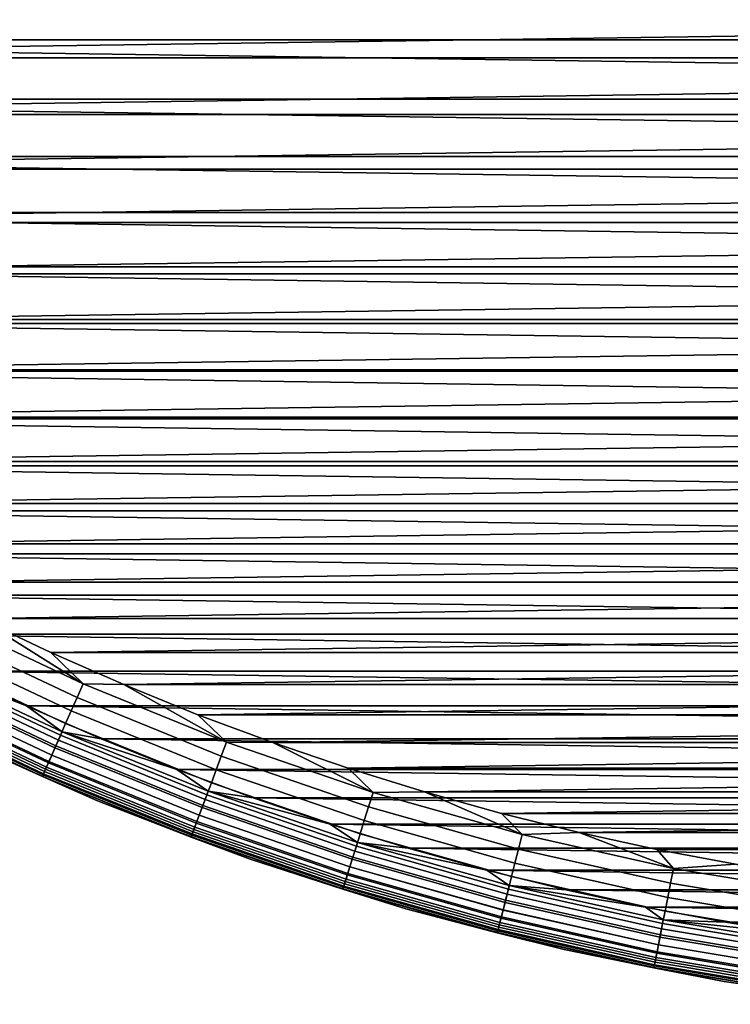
# Model space of a CAD drawing. Header units: metres. Extents: x -25 to 100, y -25 to 25.
# Tile 7 of 72: x -10 to -4, y -25 to -16. Entities that reach past the tile are written whole.
import ezdxf

# ---------------------------------------------------------------- set-up
doc = ezdxf.new("R2010")
doc.units = ezdxf.units.M
doc.layers.add('solid_Z_536_159_XXX', color=7, linetype='CONTINUOUS')

msp = doc.modelspace()

# ---------------------------------------------------------------- linework, layer by layer
at = {"layer": 'solid_Z_536_159_XXX'}
for points in [[(18.364874, -15.912814, -2.5), (17.902517, -16.431252, -2.5), (-18.364819, -15.912878, -2.5)], [(17.902517, -16.431252, -2.5), (-17.90246, -16.431313, -2.5), (-18.364819, -15.912878, -2.5)], [(-17.535358, -16.091845), (-17.068584, -16.586218), (17.53536, -16.091841)], [(-17.068584, -16.586218), (17.068586, -16.586214), (17.53536, -16.091841)], [(17.902517, -16.431252, -2.5), (17.425943, -16.935926, -2.5), (-17.90246, -16.431313, -2.5)], [(17.425943, -16.935926, -2.5), (-17.425886, -16.935987, -2.5), (-17.90246, -16.431313, -2.5)], [(-17.068584, -16.586218), (-16.58861, -17.066259), (17.068586, -16.586214)], [(-16.58861, -17.066259), (16.588612, -17.066257), (17.068586, -16.586214)], [(17.425943, -16.935926, -2.5), (16.935896, -17.425974, -2.5), (-17.425886, -16.935987, -2.5)], [(16.935896, -17.425974, -2.5), (-16.935835, -17.426033, -2.5), (-17.425886, -16.935987, -2.5)], [(-16.58861, -17.066259), (-16.094301, -17.533104), (16.588612, -17.066257)], [(-16.094301, -17.533104), (16.094305, -17.5331), (16.588612, -17.066257)], [(16.935896, -17.425974, -2.5), (16.431217, -17.902546, -2.5), (-16.935835, -17.426033, -2.5)], [(16.431217, -17.902546, -2.5), (-16.431156, -17.902603, -2.5), (-16.935835, -17.426033, -2.5)], [(-16.094301, -17.533104), (-15.586514, -17.986021), (16.094305, -17.5331)], [(-15.586514, -17.986021), (15.586517, -17.986019), (16.094305, -17.5331)], [(16.431217, -17.902546, -2.5), (15.91278, -18.364904, -2.5), (-16.431156, -17.902603, -2.5)], [(15.91278, -18.364904, -2.5), (-15.912717, -18.364958, -2.5), (-16.431156, -17.902603, -2.5)], [(-15.586514, -17.986021), (-15.066485, -18.423908), (15.586517, -17.986019)], [(-15.066485, -18.423908), (15.066488, -18.423906), (15.586517, -17.986019)], [(15.91278, -18.364904, -2.5), (15.381846, -18.811914, -2.5), (-15.912717, -18.364958, -2.5)], [(15.381846, -18.811914, -2.5), (-15.381783, -18.811968, -2.5), (-15.912717, -18.364958, -2.5)], [(-15.066485, -18.423908), (-14.534903, -18.846102), (15.066488, -18.423906)], [(-14.534903, -18.846102), (14.534905, -18.8461), (15.066488, -18.423906)], [(15.381846, -18.811914, -2.5), (14.83912, -19.242907, -2.5), (-15.381783, -18.811968, -2.5)], [(14.83912, -19.242907, -2.5), (-14.839054, -19.242956, -2.5), (-15.381783, -18.811968, -2.5)], [(-14.534903, -18.846102), (-13.990539, -19.253595), (14.534905, -18.8461)], [(-13.990539, -19.253595), (13.990542, -19.253593), (14.534905, -18.8461)], [(14.83912, -19.242907, -2.5), (14.283348, -19.65889, -2.5), (-14.839054, -19.242956, -2.5)], [(14.283348, -19.65889, -2.5), (-14.28328, -19.658937, -2.5), (-14.839054, -19.242956, -2.5)], [(-13.990539, -19.253595), (-13.434436, -19.645674), (13.990542, -19.253593)], [(-13.434436, -19.645674), (13.434439, -19.645672), (13.990542, -19.253593)], [(14.283348, -19.65889, -2.5), (13.715592, -20.059135, -2.5), (-14.28328, -19.658937, -2.5)], [(13.715592, -20.059135, -2.5), (-13.715525, -20.059183, -2.5), (-14.28328, -19.658937, -2.5)], [(-13.434436, -19.645674), (-12.867949, -20.021376), (13.434439, -19.645672)], [(-12.867949, -20.021376), (12.867951, -20.021372), (13.434439, -19.645672)], [(-12.867949, -20.021376), (-12.291675, -20.380222), (12.867951, -20.021372)], [(-12.291675, -20.380222), (12.291678, -20.38022), (12.867951, -20.021372)], [(13.715592, -20.059135, -2.5), (13.137238, -20.442663, -2.5), (-13.715525, -20.059183, -2.5)], [(13.137238, -20.442663, -2.5), (-13.137168, -20.442709, -2.5), (-13.715525, -20.059183, -2.5)], [(13.137238, -20.442663, -2.5), (12.548894, -20.808987, -2.5), (-13.137168, -20.442709, -2.5)], [(12.548894, -20.808987, -2.5), (-12.548823, -20.809031, -2.5), (-13.137168, -20.442709, -2.5)], [(-12.291675, -20.380222), (-11.704348, -20.723038), (12.291678, -20.38022)], [(-11.704348, -20.723038), (11.704351, -20.723036), (12.291678, -20.38022)], [(-11.704348, -20.723038), (-11.107185, -21.049162), (11.704351, -20.723036)], [(-11.107185, -21.049162), (11.107188, -21.04916), (11.704351, -20.723036)], [(12.548894, -20.808987, -2.5), (11.949267, -21.158943, -2.5), (-12.548823, -20.809031, -2.5)], [(11.949267, -21.158943, -2.5), (-11.949195, -21.158983, -2.5), (-12.548823, -20.809031, -2.5)], [(-11.107185, -21.049162), (-10.50164, -21.357792), (11.107188, -21.04916)], [(-10.50164, -21.357792), (10.501644, -21.35779), (11.107188, -21.04916)], [(11.949267, -21.158943, -2.5), (11.339601, -21.491859, -2.5), (-11.949195, -21.158983, -2.5)], [(11.339601, -21.491859, -2.5), (-11.339527, -21.491899, -2.5), (-11.949195, -21.158983, -2.5)], [(-10.863417, -21.466696, -0.034108), (-9.664369, -22.032541, -0.034108), (-9.612782, -21.914938, -0.008555), (-10.80543, -21.352114, -0.008555)], [(-10.80543, -21.352114, -0.008555), (-9.612782, -21.914938, -0.008555), (-10.50164, -21.357792)], [(-10.50164, -21.357792), (-9.888175, -21.648615), (10.501644, -21.35779)], [(-9.612782, -21.914938, -0.008555), (-9.888175, -21.648615), (-10.50164, -21.357792)], [(-9.888175, -21.648615), (9.888178, -21.648613), (10.501644, -21.35779)], [(11.339601, -21.491859, -2.5), (10.721378, -21.806919, -2.5), (-11.339527, -21.491899, -2.5)], [(10.721378, -21.806919, -2.5), (-10.721304, -21.806955, -2.5), (-11.339527, -21.491899, -2.5)], [(-10.919397, -21.577318, -0.076221), (-9.71417, -22.146078, -0.076221), (-9.664369, -22.032541, -0.034108), (-10.863417, -21.466696, -0.034108)], [(-10.972414, -21.682081, -0.134171), (-9.761335, -22.253603, -0.134171), (-9.71417, -22.146078, -0.076221), (-10.919397, -21.577318, -0.076221)], [(-11.021558, -21.779192, -0.206966), (-9.805055, -22.353273, -0.206966), (-9.761335, -22.253603, -0.134171), (-10.972414, -21.682081, -0.134171)], [(-9.888175, -21.648615), (-9.265539, -21.922266), (9.888178, -21.648613)], [(-9.612782, -21.914938, -0.008555), (-9.265539, -21.922266), (-9.888175, -21.648615)], [(-9.265539, -21.922266), (9.265543, -21.922264), (9.888178, -21.648613)], [(-11.065985, -21.866983, -0.293356), (-9.844579, -22.443378, -0.293356), (-9.805055, -22.353273, -0.206966), (-11.021558, -21.779192, -0.206966)], [(-11.007298, -21.751015, -2.493942), (-9.792369, -22.324352, -2.493942), (-9.823054, -22.394308, -2.475698), (-11.04179, -21.819172, -2.475698)], [(-11.007298, -21.751015, -2.493942), (-10.721304, -21.806955, -2.5), (-10.094995, -22.103834, -2.5)], [(-11.007298, -21.751015, -2.493942), (-10.094995, -22.103834, -2.5), (-9.792369, -22.324352, -2.493942)], [(-11.104936, -21.943951, -0.391862), (-9.87923, -22.522375, -0.391862), (-9.844579, -22.443378, -0.293356), (-11.065985, -21.866983, -0.293356)], [(-11.04179, -21.819172, -2.475698), (-9.823054, -22.394308, -2.475698), (-9.852213, -22.460783, -2.445717), (-11.074567, -21.883942, -2.445717)], [(10.721378, -21.806919, -2.5), (10.095071, -22.1038, -2.5), (-10.721304, -21.806955, -2.5)], [(10.095071, -22.1038, -2.5), (-10.094995, -22.103834, -2.5), (-10.721304, -21.806955, -2.5)], [(-11.13774, -22.008774, -0.500794), (-9.908414, -22.588907, -0.500794), (-9.87923, -22.522375, -0.391862), (-11.104936, -21.943951, -0.391862)], [(-11.104819, -21.943722, -2.404739), (-9.879127, -22.522141, -2.404739), (-9.903131, -22.576862, -2.353776), (-11.131802, -21.99704, -2.353776)], [(-11.074567, -21.883942, -2.445717), (-9.852213, -22.460783, -2.445717), (-9.879127, -22.522141, -2.404739), (-11.104819, -21.943722, -2.404739)], [(-9.664369, -22.032541, -0.034108), (-8.435969, -22.531473, -0.034108), (-8.390942, -22.411207, -0.008555), (-9.612782, -21.914938, -0.008555)], [(-9.612782, -21.914938, -0.008555), (-8.390942, -22.411207, -0.008555), (-9.265539, -21.922266)], [(-9.265539, -21.922266), (-8.635108, -22.178185), (9.265543, -21.922264)], [(-8.390942, -22.411207, -0.008555), (-8.635108, -22.178185), (-9.265539, -21.922266)], [(-8.635108, -22.178185), (8.635112, -22.178183), (9.265543, -21.922264)], [(-11.154847, -22.04258, -2.294083), (-9.923633, -22.623604, -2.294083), (-9.940126, -22.661207, -2.227135), (-11.173388, -22.079216, -2.227135)], [(-11.163837, -22.060343, -0.618284), (-9.93163, -22.641836, -0.618284), (-9.908414, -22.588907, -0.500794), (-11.13774, -22.008774, -0.500794)], [(-11.131802, -21.99704, -2.353776), (-9.903131, -22.576862, -2.353776), (-9.923633, -22.623604, -2.294083), (-11.154847, -22.04258, -2.294083)], [(-9.71417, -22.146078, -0.076221), (-8.479442, -22.647581, -0.076221), (-8.435969, -22.531473, -0.034108), (-9.664369, -22.032541, -0.034108)], [(-11.186967, -22.106049, -2.154583), (-9.952207, -22.688745, -2.154583), (-9.959574, -22.705542, -2.078217), (-11.195248, -22.122412, -2.078217)], [(-11.195248, -22.122412, -2.078217), (-9.959574, -22.705542, -2.078217), (-10.760316, -22.344028, -2)], [(-11.194242, -22.120424, -0.870772), (-9.958678, -22.703499, -0.870772), (-9.948482, -22.680252, -0.742319), (-11.182779, -22.097775, -0.742319)], [(-11.194242, -22.120424, -0.870772), (-10.760318, -22.344027, -1), (-9.958678, -22.703499, -0.870772)], [(-11.173388, -22.079216, -2.227135), (-9.940126, -22.661207, -2.227135), (-9.952207, -22.688745, -2.154583), (-11.186967, -22.106049, -2.154583)], [(-11.182779, -22.097775, -0.742319), (-9.948482, -22.680252, -0.742319), (-9.93163, -22.641836, -0.618284), (-11.163837, -22.060343, -0.618284)], [(10.095071, -22.1038, -2.5), (9.459404, -22.38315, -2.5), (-10.094995, -22.103834, -2.5)], [(9.459404, -22.38315, -2.5), (-9.459328, -22.383183, -2.5), (-10.094995, -22.103834, -2.5)], [(-9.792369, -22.324352, -2.493942), (-10.094995, -22.103834, -2.5), (-9.459328, -22.383183, -2.5)], [(-9.761335, -22.253603, -0.134171), (-8.520612, -22.757542, -0.134171), (-8.479442, -22.647581, -0.076221), (-9.71417, -22.146078, -0.076221)], [(-8.635108, -22.178185), (-7.998417, -22.415735), (8.635112, -22.178183)], [(-8.390942, -22.411207, -0.008555), (-7.998417, -22.415735), (-8.635108, -22.178185)], [(-7.998417, -22.415735), (7.998421, -22.415733), (8.635112, -22.178183)], [(-9.805055, -22.353273, -0.206966), (-8.558774, -22.859468, -0.206966), (-8.520612, -22.757542, -0.134171), (-9.761335, -22.253603, -0.134171)], [(-10.760316, -22.344028, -2), (-9.490548, -22.912212, -2), (-9.49055, -22.912212, -1), (-10.760318, -22.344027, -1)], [(-9.958678, -22.703499, -0.870772), (-10.760318, -22.344027, -1), (-9.49055, -22.912212, -1)], [(-9.959574, -22.705542, -2.078217), (-9.490548, -22.912212, -2), (-10.760316, -22.344028, -2)], [(-9.844579, -22.443378, -0.293356), (-8.593274, -22.951614, -0.293356), (-8.558774, -22.859468, -0.206966), (-9.805055, -22.353273, -0.206966)], [(-9.792369, -22.324352, -2.493942), (-8.547701, -22.829893, -2.493942), (-8.574486, -22.901432, -2.475698), (-9.823054, -22.394308, -2.475698)], [(-9.792369, -22.324352, -2.493942), (-9.459328, -22.383183, -2.5), (-8.815702, -22.64443, -2.5)], [(-9.792369, -22.324352, -2.493942), (-8.815702, -22.64443, -2.5), (-8.547701, -22.829893, -2.493942)], [(9.459404, -22.38315, -2.5), (8.81578, -22.6444, -2.5), (-9.459328, -22.383183, -2.5)], [(8.81578, -22.6444, -2.5), (-8.815702, -22.64443, -2.5), (-9.459328, -22.383183, -2.5)], [(-9.87923, -22.522375, -0.391862), (-8.623521, -23.0324, -0.391862), (-8.593274, -22.951614, -0.293356), (-9.844579, -22.443378, -0.293356)], [(-9.852213, -22.460783, -2.445717), (-8.599938, -22.969414, -2.445717), (-8.623431, -23.03216, -2.404739), (-9.879127, -22.522141, -2.404739)], [(-9.823054, -22.394308, -2.475698), (-8.574486, -22.901432, -2.475698), (-8.599938, -22.969414, -2.445717), (-9.852213, -22.460783, -2.445717)], [(-8.435969, -22.531473, -0.034108), (-7.181952, -22.961977, -0.034108), (-7.143617, -22.839415, -0.008555), (-8.390942, -22.411207, -0.008555)], [(-8.390942, -22.411207, -0.008555), (-7.143617, -22.839415, -0.008555), (-7.998417, -22.415735)], [(-7.998417, -22.415735), (-7.355739, -22.634739), (7.998421, -22.415733)], [(-7.143617, -22.839415, -0.008555), (-7.355739, -22.634739), (-7.998417, -22.415735)], [(-7.355739, -22.634739), (7.355743, -22.634737), (7.998421, -22.415733)], [(-9.908414, -22.588907, -0.500794), (-8.648995, -23.100439, -0.500794), (-8.623521, -23.0324, -0.391862), (-9.87923, -22.522375, -0.391862)], [(-9.879127, -22.522141, -2.404739), (-8.623431, -23.03216, -2.404739), (-8.644383, -23.088121, -2.353776), (-9.903131, -22.576862, -2.353776)], [(-8.479442, -22.647581, -0.076221), (-7.218961, -23.080305, -0.076221), (-7.181952, -22.961977, -0.034108), (-8.435969, -22.531473, -0.034108)], [(-9.923633, -22.623604, -2.294083), (-8.66228, -23.13592, -2.294083), (-8.676678, -23.174376, -2.227135), (-9.940126, -22.661207, -2.227135)], [(-9.93163, -22.641836, -0.618284), (-8.669261, -23.154566, -0.618284), (-8.648995, -23.100439, -0.500794), (-9.908414, -22.588907, -0.500794)], [(-9.903131, -22.576862, -2.353776), (-8.644383, -23.088121, -2.353776), (-8.66228, -23.13592, -2.294083), (-9.923633, -22.623604, -2.294083)], [(-7.355739, -22.634739), (-6.705913, -22.835644), (7.355743, -22.634737)], [(-7.143617, -22.839415, -0.008555), (-6.705913, -22.835644), (-7.355739, -22.634739)], [(-6.705913, -22.835644), (6.705917, -22.835642), (7.355743, -22.634737)], [(-9.952207, -22.688745, -2.154583), (-8.687222, -23.202538, -2.154583), (-8.693653, -23.219713, -2.078217), (-9.959574, -22.705542, -2.078217)], [(-9.959574, -22.705542, -2.078217), (-8.693653, -23.219713, -2.078217), (-9.490548, -22.912212, -2)], [(-9.958678, -22.703499, -0.870772), (-8.692871, -23.217627, -0.870772), (-8.68397, -23.193853, -0.742319), (-9.948482, -22.680252, -0.742319)], [(-9.958678, -22.703499, -0.870772), (-9.49055, -22.912212, -1), (-8.692871, -23.217627, -0.870772)], [(-9.940126, -22.661207, -2.227135), (-8.676678, -23.174376, -2.227135), (-8.687222, -23.202538, -2.154583), (-9.952207, -22.688745, -2.154583)], [(-9.948482, -22.680252, -0.742319), (-8.68397, -23.193853, -0.742319), (-8.669261, -23.154566, -0.618284), (-9.93163, -22.641836, -0.618284)], [(8.81578, -22.6444, -2.5), (8.165765, -22.886898, -2.5), (-8.815702, -22.64443, -2.5)], [(8.165765, -22.886898, -2.5), (-8.165687, -22.886927, -2.5), (-8.815702, -22.64443, -2.5)], [(-8.547701, -22.829893, -2.493942), (-8.815702, -22.64443, -2.5), (-8.165687, -22.886927, -2.5)], [(-8.520612, -22.757542, -0.134171), (-7.254012, -23.192366, -0.134171), (-7.218961, -23.080305, -0.076221), (-8.479442, -22.647581, -0.076221)], [(-8.558774, -22.859468, -0.206966), (-7.286501, -23.29624, -0.206966), (-7.254012, -23.192366, -0.134171), (-8.520612, -22.757542, -0.134171)], [(-8.593274, -22.951614, -0.293356), (-7.315873, -23.390146, -0.293356), (-7.286501, -23.29624, -0.206966), (-8.558774, -22.859468, -0.206966)], [(-8.547701, -22.829893, -2.493942), (-7.277074, -23.2661, -2.493942), (-7.299877, -23.339006, -2.475698), (-8.574486, -22.901432, -2.475698)], [(-8.547701, -22.829893, -2.493942), (-8.165687, -22.886927, -2.5), (-7.509561, -23.110489, -2.5)], [(-8.547701, -22.829893, -2.493942), (-7.509561, -23.110489, -2.5), (-7.277074, -23.2661, -2.493942)], [(8.165765, -22.886898, -2.5), (7.50964, -23.110464, -2.5), (-8.165687, -22.886927, -2.5)], [(7.50964, -23.110464, -2.5), (-7.509561, -23.110489, -2.5), (-8.165687, -22.886927, -2.5)], [(-7.181952, -22.961977, -0.034108), (-5.906122, -23.322748, -0.034108), (-5.874597, -23.198259, -0.008555), (-7.143617, -22.839415, -0.008555)], [(-7.143617, -22.839415, -0.008555), (-5.874597, -23.198259, -0.008555), (-6.705913, -22.835644)], [(-6.705913, -22.835644), (-6.05044, -23.018021), (6.705917, -22.835642)], [(-5.874597, -23.198259, -0.008555), (-6.05044, -23.018021), (-6.705913, -22.835644)], [(-6.05044, -23.018021), (6.050444, -23.018021), (6.705917, -22.835642)], [(-9.490548, -22.912212, -2), (-8.19092, -23.408306, -2), (-8.190922, -23.408306, -1), (-9.49055, -22.912212, -1)], [(-8.692871, -23.217627, -0.870772), (-9.49055, -22.912212, -1), (-8.190922, -23.408306, -1)], [(-8.693653, -23.219713, -2.078217), (-8.19092, -23.408306, -2), (-9.490548, -22.912212, -2)], [(-8.623521, -23.0324, -0.391862), (-7.341623, -23.472475, -0.391862), (-7.315873, -23.390146, -0.293356), (-8.593274, -22.951614, -0.293356)], [(-8.599938, -22.969414, -2.445717), (-7.321546, -23.408287, -2.445717), (-7.341547, -23.472231, -2.404739), (-8.623431, -23.03216, -2.404739)], [(-8.574486, -22.901432, -2.475698), (-7.299877, -23.339006, -2.475698), (-7.321546, -23.408287, -2.445717), (-8.599938, -22.969414, -2.445717)], [(-7.218961, -23.080305, -0.076221), (-5.936557, -23.442934, -0.076221), (-5.906122, -23.322748, -0.034108), (-7.181952, -22.961977, -0.034108)], [(-8.648995, -23.100439, -0.500794), (-7.36331, -23.541815, -0.500794), (-7.341623, -23.472475, -0.391862), (-8.623521, -23.0324, -0.391862)], [(-8.623431, -23.03216, -2.404739), (-7.341547, -23.472231, -2.404739), (-7.359385, -23.529263, -2.353776), (-8.644383, -23.088121, -2.353776)], [(-6.05044, -23.018021), (-5.390917, -23.181414), (6.050444, -23.018021)], [(-5.874597, -23.198259, -0.008555), (-5.390917, -23.181414), (-6.05044, -23.018021)], [(-5.390917, -23.181414), (5.390921, -23.181412), (6.050444, -23.018021)], [(-8.66228, -23.13592, -2.294083), (-7.37462, -23.577974, -2.294083), (-7.386878, -23.617165, -2.227135), (-8.676678, -23.174376, -2.227135)], [(-8.669261, -23.154566, -0.618284), (-7.380564, -23.596977, -0.618284), (-7.36331, -23.541815, -0.500794), (-8.648995, -23.100439, -0.500794)], [(-8.644383, -23.088121, -2.353776), (-7.359385, -23.529263, -2.353776), (-7.37462, -23.577974, -2.294083), (-8.66228, -23.13592, -2.294083)], [(7.50964, -23.110464, -2.5), (6.846218, -23.315552, -2.5), (-7.509561, -23.110489, -2.5)], [(6.846218, -23.315552, -2.5), (-6.846138, -23.315577, -2.5), (-7.509561, -23.110489, -2.5)], [(-7.277074, -23.2661, -2.493942), (-7.509561, -23.110489, -2.5), (-6.846138, -23.315577, -2.5)], [(-7.254012, -23.192366, -0.134171), (-5.965381, -23.556757, -0.134171), (-5.936557, -23.442934, -0.076221), (-7.218961, -23.080305, -0.076221)], [(-8.687222, -23.202538, -2.154583), (-7.395855, -23.645864, -2.154583), (-7.40133, -23.663368, -2.078217), (-8.693653, -23.219713, -2.078217)], [(-8.693653, -23.219713, -2.078217), (-7.40133, -23.663368, -2.078217), (-8.19092, -23.408306, -2)], [(-8.692871, -23.217627, -0.870772), (-7.400664, -23.661242, -0.870772), (-7.393086, -23.637014, -0.742319), (-8.68397, -23.193853, -0.742319)], [(-8.692871, -23.217627, -0.870772), (-8.190922, -23.408306, -1), (-7.400664, -23.661242, -0.870772)], [(-8.676678, -23.174376, -2.227135), (-7.386878, -23.617165, -2.227135), (-7.395855, -23.645864, -2.154583), (-8.687222, -23.202538, -2.154583)], [(-8.68397, -23.193853, -0.742319), (-7.393086, -23.637014, -0.742319), (-7.380564, -23.596977, -0.618284), (-8.669261, -23.154566, -0.618284)], [(-7.286501, -23.29624, -0.206966), (-5.992099, -23.662262, -0.206966), (-5.965381, -23.556757, -0.134171), (-7.254012, -23.192366, -0.134171)], [(-5.906122, -23.322748, -0.034108), (-4.612356, -23.612688, -0.034108), (-4.587736, -23.48665, -0.008555), (-5.874597, -23.198259, -0.008555)], [(-5.874597, -23.198259, -0.008555), (-4.587736, -23.48665, -0.008555), (-5.390917, -23.181414)], [(-5.390917, -23.181414), (-4.727388, -23.325733), (5.390921, -23.181412)], [(-4.587736, -23.48665, -0.008555), (-4.727388, -23.325733), (-5.390917, -23.181414)], [(-4.727388, -23.325733), (4.727392, -23.325733), (5.390921, -23.181412)], [(-7.315873, -23.390146, -0.293356), (-6.016253, -23.757645, -0.293356), (-5.992099, -23.662262, -0.206966), (-7.286501, -23.29624, -0.206966)], [(-7.277074, -23.2661, -2.493942), (-5.984346, -23.631649, -2.493942), (-6.003098, -23.7057, -2.475698), (-7.299877, -23.339006, -2.475698)], [(-7.277074, -23.2661, -2.493942), (-6.846138, -23.315577, -2.5), (-6.176952, -23.501751, -2.5)], [(-7.277074, -23.2661, -2.493942), (-6.176952, -23.501751, -2.5), (-5.984346, -23.631649, -2.493942)], [(-7.341623, -23.472475, -0.391862), (-6.037429, -23.841267, -0.391862), (-6.016253, -23.757645, -0.293356), (-7.315873, -23.390146, -0.293356)], [(-7.299877, -23.339006, -2.475698), (-6.003098, -23.7057, -2.475698), (-6.020918, -23.776068, -2.445717), (-7.321546, -23.408287, -2.445717)], [(6.846218, -23.315552, -2.5), (6.177032, -23.50173, -2.5), (-6.846138, -23.315577, -2.5)], [(6.177032, -23.50173, -2.5), (-6.176952, -23.501751, -2.5), (-6.846138, -23.315577, -2.5)], [(-5.936557, -23.442934, -0.076221), (-4.636124, -23.734367, -0.076221), (-4.612356, -23.612688, -0.034108), (-5.906122, -23.322748, -0.034108)], [(-4.727388, -23.325733), (-4.058846, -23.45126), (4.727392, -23.325733)], [(-4.587736, -23.48665, -0.008555), (-4.058846, -23.45126), (-4.727388, -23.325733)], [(-8.19092, -23.408306, -2), (-6.86552, -23.83075, -2), (-6.865521, -23.83075, -1), (-8.190922, -23.408306, -1)], [(-7.400664, -23.661242, -0.870772), (-8.190922, -23.408306, -1), (-6.865521, -23.83075, -1)], [(-7.40133, -23.663368, -2.078217), (-6.86552, -23.83075, -2), (-8.19092, -23.408306, -2)], [(-7.36331, -23.541815, -0.500794), (-6.055264, -23.911695, -0.500794), (-6.037429, -23.841267, -0.391862), (-7.341623, -23.472475, -0.391862)], [(-7.341547, -23.472231, -2.404739), (-6.037366, -23.841019, -2.404739), (-6.052035, -23.898945, -2.353776), (-7.359385, -23.529263, -2.353776)], [(-7.321546, -23.408287, -2.445717), (-6.020918, -23.776068, -2.445717), (-6.037366, -23.841019, -2.404739), (-7.341547, -23.472231, -2.404739)], [(-5.965381, -23.556757, -0.134171), (-4.658634, -23.849606, -0.134171), (-4.636124, -23.734367, -0.076221), (-5.936557, -23.442934, -0.076221)], [(-4.587736, -23.48665, -0.008555), (-3.286943, -23.703714, -0.008555), (-4.058846, -23.45126)], [(-7.380564, -23.596977, -0.618284), (-6.069452, -23.967724, -0.618284), (-6.055264, -23.911695, -0.500794), (-7.36331, -23.541815, -0.500794)], [(-7.359385, -23.529263, -2.353776), (-6.052035, -23.898945, -2.353776), (-6.064564, -23.948423, -2.294083), (-7.37462, -23.577974, -2.294083)], [(6.177032, -23.50173, -2.5), (5.503713, -23.668524, -2.5), (-6.176952, -23.501751, -2.5)], [(5.503713, -23.668524, -2.5), (-5.503632, -23.668543, -2.5), (-6.176952, -23.501751, -2.5)], [(-5.984346, -23.631649, -2.493942), (-6.176952, -23.501751, -2.5), (-5.503632, -23.668543, -2.5)], [(-5.992099, -23.662262, -0.206966), (-4.679499, -23.956423, -0.206966), (-4.658634, -23.849606, -0.134171), (-5.965381, -23.556757, -0.134171)], [(-4.612356, -23.612688, -0.034108), (-3.304582, -23.830917, -0.034108), (-3.286943, -23.703714, -0.008555), (-4.587736, -23.48665, -0.008555)], [(-7.400664, -23.661242, -0.870772), (-6.085982, -24.032997, -0.870772), (-6.07975, -24.00839, -0.742319), (-7.393086, -23.637014, -0.742319)], [(-7.386878, -23.617165, -2.227135), (-6.074645, -23.988228, -2.227135), (-6.082026, -24.01738, -2.154583), (-7.395855, -23.645864, -2.154583)], [(-7.393086, -23.637014, -0.742319), (-6.07975, -24.00839, -0.742319), (-6.069452, -23.967724, -0.618284), (-7.380564, -23.596977, -0.618284)], [(-7.37462, -23.577974, -2.294083), (-6.064564, -23.948423, -2.294083), (-6.074645, -23.988228, -2.227135), (-7.386878, -23.617165, -2.227135)], [(-5.984346, -23.631649, -2.493942), (-4.673444, -23.925428, -2.493942), (-4.688089, -24.000401, -2.475698), (-6.003098, -23.7057, -2.475698)], [(-5.984346, -23.631649, -2.493942), (-5.503632, -23.668543, -2.5), (-4.826223, -23.815866, -2.5)], [(-5.984346, -23.631649, -2.493942), (-4.826223, -23.815866, -2.5), (-4.673444, -23.925428, -2.493942)], [(-4.636124, -23.734367, -0.076221), (-3.321611, -23.953722, -0.076221), (-3.304582, -23.830917, -0.034108), (-4.612356, -23.612688, -0.034108)], [(-7.395855, -23.645864, -2.154583), (-6.082026, -24.01738, -2.154583), (-6.086529, -24.03516, -2.078217), (-7.40133, -23.663368, -2.078217)], [(-7.40133, -23.663368, -2.078217), (-6.086529, -24.03516, -2.078217), (-6.86552, -23.83075, -2)], [(-7.400664, -23.661242, -0.870772), (-6.865521, -23.83075, -1), (-6.085982, -24.032997, -0.870772)], [(-6.003098, -23.7057, -2.475698), (-4.688089, -24.000401, -2.475698), (-4.702005, -24.071644, -2.445717), (-6.020918, -23.776068, -2.445717)], [(-6.016253, -23.757645, -0.293356), (-4.698361, -24.05299, -0.293356), (-4.679499, -23.956423, -0.206966), (-5.992099, -23.662262, -0.206966)], [(5.503713, -23.668524, -2.5), (4.826304, -23.815851, -2.5), (-5.503632, -23.668543, -2.5)], [(4.826304, -23.815851, -2.5), (-4.826223, -23.815866, -2.5), (-5.503632, -23.668543, -2.5)], [(-6.037429, -23.841267, -0.391862), (-4.714899, -24.137651, -0.391862), (-4.698361, -24.05299, -0.293356), (-6.016253, -23.757645, -0.293356)], [(-6.020918, -23.776068, -2.445717), (-4.702005, -24.071644, -2.445717), (-4.71485, -24.137402, -2.404739), (-6.037366, -23.841019, -2.404739)], [(-4.658634, -23.849606, -0.134171), (-3.337738, -24.070023, -0.134171), (-3.321611, -23.953722, -0.076221), (-4.636124, -23.734367, -0.076221)], [(-6.86552, -23.83075, -2), (-5.518519, -24.178213, -2), (-5.51852, -24.178211, -1), (-6.865521, -23.83075, -1)], [(-6.085982, -24.032997, -0.870772), (-6.865521, -23.83075, -1), (-5.51852, -24.178211, -1)], [(-6.086529, -24.03516, -2.078217), (-5.518519, -24.178213, -2), (-6.86552, -23.83075, -2)], [(-6.055264, -23.911695, -0.500794), (-4.728827, -24.208958, -0.500794), (-4.714899, -24.137651, -0.391862), (-6.037429, -23.841267, -0.391862)], [(-6.037366, -23.841019, -2.404739), (-4.71485, -24.137402, -2.404739), (-4.726305, -24.196049, -2.353776), (-6.052035, -23.898945, -2.353776)], [(4.826304, -23.815851, -2.5), (4.143778, -23.943993, -2.5), (-4.826223, -23.815866, -2.5)], [(4.143778, -23.943993, -2.5), (-4.143696, -23.944006, -2.5), (-4.826223, -23.815866, -2.5)], [(-4.673444, -23.925428, -2.493942), (-4.826223, -23.815866, -2.5), (-4.143696, -23.944006, -2.5)], [(-4.679499, -23.956423, -0.206966), (-3.352687, -24.177828, -0.206966), (-3.337738, -24.070023, -0.134171), (-4.658634, -23.849606, -0.134171)], [(-6.07975, -24.00839, -0.742319), (-4.74795, -24.306854, -0.742319), (-4.739907, -24.265682, -0.618284), (-6.069452, -23.967724, -0.618284)], [(-6.064564, -23.948423, -2.294083), (-4.73609, -24.246141, -2.294083), (-4.743962, -24.286442, -2.227135), (-6.074645, -23.988228, -2.227135)], [(-6.069452, -23.967724, -0.618284), (-4.739907, -24.265682, -0.618284), (-4.728827, -24.208958, -0.500794), (-6.055264, -23.911695, -0.500794)], [(-6.052035, -23.898945, -2.353776), (-4.726305, -24.196049, -2.353776), (-4.73609, -24.246141, -2.294083), (-6.064564, -23.948423, -2.294083)], [(-4.698361, -24.05299, -0.293356), (-3.366202, -24.27529, -0.293356), (-3.352687, -24.177828, -0.206966), (-4.679499, -23.956423, -0.206966)], [(-4.673444, -23.925428, -2.493942), (-3.34835, -24.146547, -2.493942), (-3.358842, -24.222212, -2.475698), (-4.688089, -24.000401, -2.475698)], [(-4.673444, -23.925428, -2.493942), (-4.143696, -23.944006, -2.5), (-3.457679, -24.052687, -2.5)], [(-4.673444, -23.925428, -2.493942), (-3.457679, -24.052687, -2.5), (-3.34835, -24.146547, -2.493942)], [(4.143778, -23.943993, -2.5), (3.457762, -24.052673, -2.5), (-4.143696, -23.944006, -2.5)], [(3.457762, -24.052673, -2.5), (-3.457679, -24.052687, -2.5), (-4.143696, -23.944006, -2.5)], [(-6.082026, -24.01738, -2.154583), (-4.749728, -24.315956, -2.154583), (-4.753243, -24.333956, -2.078217), (-6.086529, -24.03516, -2.078217)], [(-6.086529, -24.03516, -2.078217), (-4.753243, -24.333956, -2.078217), (-5.518519, -24.178213, -2)], [(-6.085982, -24.032997, -0.870772), (-4.752816, -24.331768, -0.870772), (-4.74795, -24.306854, -0.742319), (-6.07975, -24.00839, -0.742319)], [(-6.085982, -24.032997, -0.870772), (-5.51852, -24.178211, -1), (-4.752816, -24.331768, -0.870772)], [(-6.074645, -23.988228, -2.227135), (-4.743962, -24.286442, -2.227135), (-4.749728, -24.315956, -2.154583), (-6.082026, -24.01738, -2.154583)], [(-4.714899, -24.137651, -0.391862), (-3.37805, -24.360733, -0.391862), (-3.366202, -24.27529, -0.293356), (-4.698361, -24.05299, -0.293356)], [(-4.688089, -24.000401, -2.475698), (-3.358842, -24.222212, -2.475698), (-3.368812, -24.294115, -2.445717), (-4.702005, -24.071644, -2.445717)], [(-4.728827, -24.208958, -0.500794), (-3.388029, -24.432697, -0.500794), (-3.37805, -24.360733, -0.391862), (-4.714899, -24.137651, -0.391862)], [(-4.71485, -24.137402, -2.404739), (-3.378015, -24.360479, -2.404739), (-3.386223, -24.419668, -2.353776), (-4.726305, -24.196049, -2.353776)], [(-4.702005, -24.071644, -2.445717), (-3.368812, -24.294115, -2.445717), (-3.378015, -24.360479, -2.404739), (-4.71485, -24.137402, -2.404739)], [(-5.518519, -24.178213, -2), (-4.154154, -24.449602, -2), (-4.154155, -24.4496, -1), (-5.51852, -24.178211, -1)], [(-4.752816, -24.331768, -0.870772), (-5.51852, -24.178211, -1), (-4.154155, -24.4496, -1)], [(-4.753243, -24.333956, -2.078217), (-4.154154, -24.449602, -2), (-5.518519, -24.178213, -2)], [(-4.739907, -24.265682, -0.618284), (-3.395968, -24.489944, -0.618284), (-3.388029, -24.432697, -0.500794), (-4.728827, -24.208958, -0.500794)], [(-4.726305, -24.196049, -2.353776), (-3.386223, -24.419668, -2.353776), (-3.393233, -24.470224, -2.294083), (-4.73609, -24.246141, -2.294083)], [(-4.752816, -24.331768, -0.870772), (-3.405216, -24.556643, -0.870772), (-3.40173, -24.531498, -0.742319), (-4.74795, -24.306854, -0.742319)], [(-4.743962, -24.286442, -2.227135), (-3.398873, -24.510897, -2.227135), (-3.403004, -24.540684, -2.154583), (-4.749728, -24.315956, -2.154583)], [(-4.74795, -24.306854, -0.742319), (-3.40173, -24.531498, -0.742319), (-3.395968, -24.489944, -0.618284), (-4.739907, -24.265682, -0.618284)], [(-4.73609, -24.246141, -2.294083), (-3.393233, -24.470224, -2.294083), (-3.398873, -24.510897, -2.227135), (-4.743962, -24.286442, -2.227135)], [(-4.749728, -24.315956, -2.154583), (-3.403004, -24.540684, -2.154583), (-3.405523, -24.558849, -2.078217), (-4.753243, -24.333956, -2.078217)], [(-4.753243, -24.333956, -2.078217), (-3.405523, -24.558849, -2.078217), (-4.154154, -24.449602, -2)], [(-4.752816, -24.331768, -0.870772), (-4.154155, -24.4496, -1), (-3.405216, -24.556643, -0.870772)], [(-4.154154, -24.449602, -2), (-2.776719, -24.644062, -2), (-2.776719, -24.644062, -1), (-4.154155, -24.4496, -1)], [(-3.405216, -24.556643, -0.870772), (-4.154155, -24.4496, -1), (-2.776719, -24.644062, -1)], [(-3.405523, -24.558849, -2.078217), (-2.776719, -24.644062, -2), (-4.154154, -24.449602, -2)]]:
    msp.add_3dface(points, dxfattribs=at)

doc.saveas('drawing.dxf')
